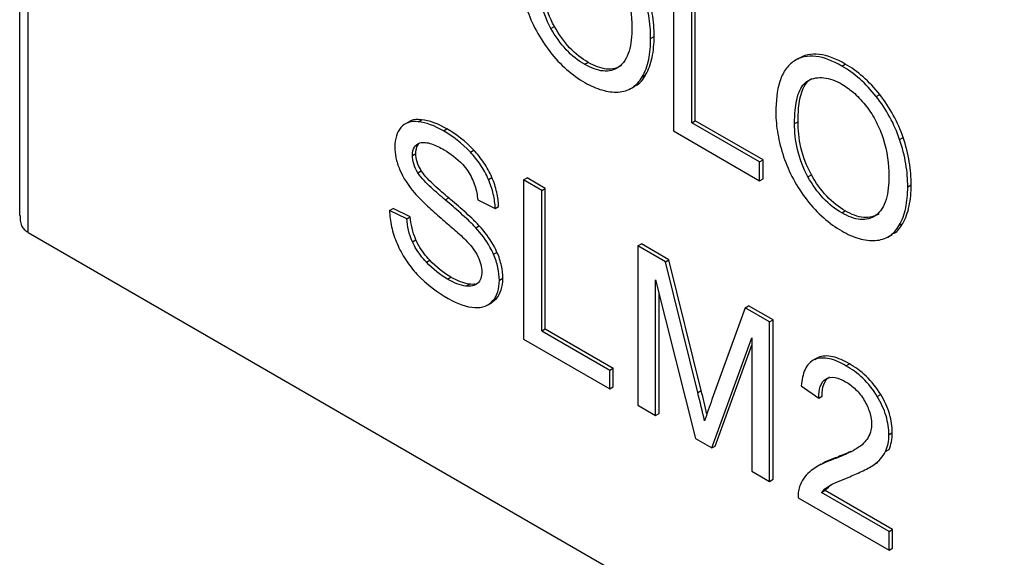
# Model space of a CAD drawing. Header units: millimetres. Extents: x 0 to 559, y 0 to 432.
# Tile 12 of 24: x 342.41 to 352.51, y 259.21 to 264.72. Entities that reach past the tile are written whole.
import ezdxf

# ---------------------------------------------------------------- set-up
doc = ezdxf.new("R2010")
doc.units = ezdxf.units.MM
doc.header["$LTSCALE"] = 2

msp = doc.modelspace()

# ---------------------------------------------------------------- linework, layer by layer
for p, q in [((342.411, 336.101), (342.411, 262.713)), ((342.499, 262.539), (342.499, 336.03)), ((349.114, 265.212), (349.114, 263.579)), ((349.301, 263.664), (349.301, 265.104)), ((349.336, 263.684), (349.336, 265.124)), ((347.858, 264.63), (347.893, 264.651)), ((348.88, 264.528), (348.916, 264.548)), ((348.203, 264.262), (348.239, 264.282)), ((350.404, 264.326), (350.36, 264.301)), ((350.841, 264.244), (350.876, 264.265)), ((348.794, 264.133), (348.829, 264.154)), ((348.676, 264.014), (348.72, 264.039)), ((351.193, 263.932), (351.229, 263.952)), ((346.496, 263.674), (346.531, 263.694)), ((349.301, 263.664), (349.336, 263.684)), ((350.033, 263.282), (349.336, 263.684)), ((350.356, 263.654), (350.392, 263.674)), ((346.403, 263.674), (346.359, 263.648)), ((346.755, 263.58), (346.791, 263.601)), ((349.114, 263.579), (349.998, 263.069)), ((349.998, 263.262), (349.301, 263.664)), ((351.433, 263.492), (351.468, 263.513)), ((347.032, 263.361), (347.068, 263.382)), ((346.438, 263.328), (346.473, 263.348)), ((349.998, 263.262), (350.033, 263.282)), ((350.033, 263.089), (350.033, 263.282)), ((346.493, 263.151), (346.528, 263.172)), ((349.998, 263.069), (349.998, 263.262)), ((347.217, 263.083), (347.252, 263.103)), ((347.577, 263.078), (347.613, 263.098)), ((347.577, 263.078), (347.577, 261.445)), ((347.764, 262.97), (347.577, 263.078)), ((347.8, 262.99), (347.613, 263.098)), ((349.998, 263.069), (350.033, 263.089)), ((350.493, 263.109), (350.529, 263.129)), ((347.764, 262.97), (347.8, 262.99)), ((347.764, 261.53), (347.764, 262.97)), ((347.8, 261.55), (347.8, 262.99)), ((351.516, 263.007), (351.551, 263.027)), ((346.775, 262.872), (346.81, 262.892)), ((347.107, 262.874), (347.287, 262.786)), ((346.204, 262.763), (346.239, 262.783)), ((346.415, 262.699), (346.239, 262.783)), ((347.287, 262.786), (347.322, 262.806)), ((346.38, 262.679), (346.204, 262.763)), ((346.38, 262.679), (346.415, 262.699)), ((350.839, 262.74), (350.874, 262.761)), ((347.088, 262.586), (347.123, 262.607)), ((351.429, 262.612), (351.465, 262.632)), ((342.499, 262.539), (359.873, 252.51)), ((346.438, 262.443), (346.473, 262.464)), ((351.311, 262.492), (351.355, 262.518)), ((348.75, 262.401), (348.785, 262.421)), ((348.75, 262.401), (348.75, 260.768)), ((349.032, 262.238), (348.75, 262.401)), ((349.067, 262.258), (348.785, 262.421)), ((347.27, 262.315), (347.305, 262.335)), ((346.581, 262.234), (346.616, 262.254)), ((349.032, 262.238), (349.067, 262.258)), ((349.364, 260.899), (349.032, 262.238)), ((349.399, 260.919), (349.067, 262.258)), ((346.798, 262.061), (346.833, 262.081)), ((347.329, 262.049), (347.365, 262.07)), ((346.987, 261.989), (347.022, 262.009)), ((348.93, 262.054), (349.339, 260.427)), ((348.93, 260.663), (348.93, 262.054)), ((347.245, 261.819), (347.3, 261.861)), ((347.264, 261.841), (347.3, 261.861)), ((348.966, 260.684), (348.966, 261.913)), ((347.207, 261.793), (347.251, 261.819)), ((349.848, 261.767), (349.509, 260.826)), ((349.848, 261.767), (349.883, 261.787)), ((350.099, 261.622), (349.848, 261.767)), ((350.135, 261.642), (349.883, 261.787)), ((350.099, 261.622), (350.135, 261.642)), ((350.099, 259.988), (350.099, 261.622)), ((350.135, 260.009), (350.135, 261.642)), ((347.764, 261.53), (347.8, 261.55)), ((347.764, 261.53), (348.461, 261.128)), ((347.8, 261.55), (348.496, 261.148)), ((349.508, 260.33), (349.919, 261.459)), ((349.919, 261.459), (349.919, 260.093)), ((347.577, 261.445), (348.461, 260.935)), ((349.543, 260.35), (349.919, 261.383)), ((350.585, 261.251), (350.541, 261.226)), ((350.562, 261.237), (350.598, 261.257)), ((350.883, 261.173), (350.918, 261.193)), ((348.461, 261.128), (348.496, 261.148)), ((348.461, 260.935), (348.461, 261.128)), ((348.496, 260.955), (348.496, 261.148)), ((348.461, 260.935), (348.496, 260.955)), ((350.425, 260.966), (350.603, 260.842)), ((349.364, 260.899), (349.399, 260.919)), ((350.603, 260.842), (350.638, 260.862)), ((351.204, 260.857), (351.24, 260.877)), ((348.75, 260.768), (348.93, 260.663)), ((348.93, 260.663), (348.966, 260.684)), ((351.323, 260.466), (351.358, 260.487)), ((349.339, 260.427), (349.508, 260.33)), ((349.508, 260.33), (349.543, 260.35)), ((351.288, 260.294), (351.324, 260.314)), ((350.63, 260.165), (350.586, 260.139)), ((350.753, 260.214), (350.788, 260.234)), ((351.118, 260.127), (351.163, 260.152)), ((351.173, 260.161), (351.208, 260.182)), ((349.919, 260.093), (350.099, 259.988)), ((350.099, 259.988), (350.135, 260.009)), ((350.706, 259.939), (350.741, 259.96)), ((350.633, 259.873), (350.668, 259.894)), ((351.325, 259.474), (350.633, 259.873)), ((351.36, 259.494), (350.668, 259.894)), ((350.392, 259.82), (351.325, 259.281)), ((351.325, 259.474), (351.36, 259.494)), ((351.325, 259.281), (351.325, 259.474)), ((351.36, 259.302), (351.36, 259.494)), ((351.325, 259.281), (351.36, 259.302))]:
    msp.add_line(p, q)
for centre, radius, start, end in [((342.623, 262.754), 0.248, 231.1305, 240.1989), ((328.165, 255.64), 21.841, 13.1471, 13.9318), ((328.16, 255.65), 21.883, 13.2832, 13.9313)]:
    msp.add_arc(centre, radius, start, end)
for points, knots in [([(347.893, 264.651), (347.844, 264.74), (347.772, 264.934), (347.756, 265.112), (347.756, 265.196)], [0, 0, 0, 0, 0.49899, 1, 1, 1, 1]), ([(347.858, 264.63), (347.809, 264.72), (347.736, 264.914), (347.721, 265.092), (347.721, 265.175)], [0, 0, 0, 0, 0.49899, 1, 1, 1, 1]), ([(348.88, 264.528), (348.88, 264.603), (348.869, 264.761), (348.826, 264.93), (348.798, 265.014)], [0, 0, 0, 0, 0.500161, 1, 1, 1, 1]), ([(348.916, 264.548), (348.916, 264.624), (348.904, 264.782), (348.862, 264.95), (348.833, 265.034)], [0, 0, 0, 0, 0.500161, 1, 1, 1, 1]), ([(347.609, 264.835), (347.635, 264.758), (347.702, 264.602), (347.796, 264.459), (347.847, 264.393)], [0, 0, 0, 0, 0.500031, 1, 1, 1, 1]), ([(348.203, 264.262), (348.139, 264.299), (348.009, 264.399), (347.902, 264.551), (347.858, 264.63)], [0, 0, 0, 0, 0.500212, 1, 1, 1, 1]), ([(348.239, 264.282), (348.175, 264.319), (348.044, 264.419), (347.937, 264.572), (347.893, 264.651)], [0, 0, 0, 0, 0.500212, 1, 1, 1, 1]), ([(348.688, 264.641), (348.688, 264.554), (348.673, 264.387), (348.602, 264.267), (348.551, 264.232)], [0, 0, 0, 0, 0.501194, 1, 1, 1, 1]), ([(348.794, 264.133), (348.824, 264.184), (348.868, 264.305), (348.88, 264.452), (348.88, 264.528)], [0, 0, 0, 0, 0.499811, 1, 1, 1, 1]), ([(348.829, 264.154), (348.859, 264.205), (348.904, 264.325), (348.916, 264.472), (348.916, 264.548)], [0, 0, 0, 0, 0.499811, 1, 1, 1, 1]), ([(347.847, 264.393), (347.9, 264.325), (348.017, 264.201), (348.142, 264.112), (348.204, 264.076)], [0, 0, 0, 0, 0.49981, 1, 1, 1, 1]), ([(348.586, 264.253), (348.543, 264.223), (348.435, 264.194), (348.303, 264.245), (348.239, 264.282)], [0, 0, 0, 0, 0.499736, 1, 1, 1, 1]), ([(350.352, 264.296), (350.318, 264.274), (350.258, 264.215), (350.18, 264.048), (350.164, 263.883), (350.164, 263.768)], [0, 0, 0, 0, 0.250288, 0.500605, 1, 1, 1, 1]), ([(350.841, 264.244), (350.751, 264.296), (350.568, 264.37), (350.414, 264.336), (350.352, 264.296)], [0, 0, 0, 0, 0.50045, 1, 1, 1, 1]), ([(350.876, 264.265), (350.786, 264.317), (350.603, 264.39), (350.449, 264.356), (350.388, 264.316)], [0, 0, 0, 0, 0.50045, 1, 1, 1, 1]), ([(348.551, 264.232), (348.507, 264.203), (348.399, 264.174), (348.268, 264.225), (348.203, 264.262)], [0, 0, 0, 0, 0.499736, 1, 1, 1, 1]), ([(351.193, 263.932), (351.141, 263.999), (351.026, 264.121), (350.902, 264.209), (350.841, 264.244)], [0, 0, 0, 0, 0.499889, 1, 1, 1, 1]), ([(351.229, 263.952), (351.176, 264.019), (351.061, 264.141), (350.937, 264.229), (350.876, 264.265)], [0, 0, 0, 0, 0.499889, 1, 1, 1, 1]), ([(348.548, 263.978), (348.6, 263.981), (348.698, 264.011), (348.767, 264.087), (348.794, 264.133)], [0, 0, 0, 0, 0.499854, 1, 1, 1, 1]), ([(348.712, 264.043), (348.722, 264.046), (348.774, 264.061), (348.805, 264.112), (348.829, 264.154)], [0, 0, 0, 0, 0.1863136, 1, 1, 1, 1]), ([(350.356, 263.654), (350.356, 263.701), (350.361, 263.816), (350.391, 263.984), (350.455, 264.074), (350.499, 264.097)], [0, 0, 0, 0, 0.250714, 0.626232, 1, 1, 1, 1]), ([(350.392, 263.674), (350.392, 263.721), (350.396, 263.836), (350.426, 264.005), (350.49, 264.095), (350.535, 264.118)], [0, 0, 0, 0, 0.250714, 0.626232, 1, 1, 1, 1]), ([(350.499, 264.097), (350.545, 264.121), (350.652, 264.142), (350.779, 264.094), (350.842, 264.058)], [0, 0, 0, 0, 0.500011, 1, 1, 1, 1]), ([(348.204, 264.076), (348.264, 264.042), (348.383, 263.989), (348.495, 263.976), (348.548, 263.978)], [0, 0, 0, 0, 0.500027, 1, 1, 1, 1]), ([(350.842, 264.058), (350.886, 264.032), (350.974, 263.968), (351.056, 263.878), (351.093, 263.83)], [0, 0, 0, 0, 0.500067, 1, 1, 1, 1]), ([(351.433, 263.492), (351.407, 263.569), (351.339, 263.725), (351.245, 263.867), (351.193, 263.932)], [0, 0, 0, 0, 0.500045, 1, 1, 1, 1]), ([(351.468, 263.513), (351.442, 263.59), (351.375, 263.745), (351.28, 263.887), (351.229, 263.952)], [0, 0, 0, 0, 0.500045, 1, 1, 1, 1]), ([(351.093, 263.83), (351.131, 263.781), (351.199, 263.673), (351.246, 263.558), (351.264, 263.501)], [0, 0, 0, 0, 0.499858, 1, 1, 1, 1]), ([(346.496, 263.674), (346.461, 263.678), (346.393, 263.673), (346.339, 263.638), (346.318, 263.613)], [0, 0, 0, 0, 0.500321, 1, 1, 1, 1]), ([(346.531, 263.694), (346.491, 263.697), (346.442, 263.7), (346.407, 263.673), (346.401, 263.668)], [0, 0, 0, 0, 0.810815, 1, 1, 1, 1]), ([(350.164, 263.768), (350.164, 263.698), (350.177, 263.55), (350.218, 263.392), (350.244, 263.314)], [0, 0, 0, 0, 0.500009, 1, 1, 1, 1]), ([(350.529, 263.129), (350.48, 263.219), (350.407, 263.413), (350.392, 263.59), (350.392, 263.674)], [0, 0, 0, 0, 0.49899, 1, 1, 1, 1]), ([(346.318, 263.613), (346.299, 263.59), (346.268, 263.534), (346.258, 263.458), (346.258, 263.418)], [0, 0, 0, 0, 0.500082, 1, 1, 1, 1]), ([(350.493, 263.109), (350.444, 263.198), (350.372, 263.393), (350.356, 263.57), (350.356, 263.654)], [0, 0, 0, 0, 0.49899, 1, 1, 1, 1]), ([(351.516, 263.007), (351.516, 263.082), (351.504, 263.24), (351.462, 263.408), (351.433, 263.492)], [0, 0, 0, 0, 0.500161, 1, 1, 1, 1]), ([(351.551, 263.027), (351.551, 263.102), (351.539, 263.26), (351.497, 263.429), (351.468, 263.513)], [0, 0, 0, 0, 0.500161, 1, 1, 1, 1]), ([(346.258, 263.418), (346.258, 263.382), (346.265, 263.306), (346.29, 263.225), (346.307, 263.185)], [0, 0, 0, 0, 0.500142, 1, 1, 1, 1]), ([(346.438, 263.328), (346.438, 263.361), (346.452, 263.421), (346.493, 263.448), (346.515, 263.456)], [0, 0, 0, 0, 0.499252, 1, 1, 1, 1]), ([(346.473, 263.348), (346.473, 263.382), (346.481, 263.415), (346.497, 263.439), (346.499, 263.441)], [0, 0, 0, 0, 0.4992524, 0.56, 0.56, 0.56, 0.56]), ([(346.515, 263.456), (346.549, 263.468), (346.634, 263.454), (346.72, 263.41), (346.763, 263.385)], [0, 0, 0, 0, 0.49844, 1, 1, 1, 1]), ([(346.763, 263.385), (346.828, 263.348), (346.917, 263.285), (346.992, 263.19), (347.009, 263.164)], [0, 0, 0, 0, 0.748888, 1, 1, 1, 1]), ([(347.252, 263.103), (347.231, 263.155), (347.175, 263.256), (347.104, 263.343), (347.068, 263.382)], [0, 0, 0, 0, 0.499715, 1, 1, 1, 1]), ([(346.493, 263.151), (346.475, 263.179), (346.446, 263.241), (346.438, 263.301), (346.438, 263.328)], [0, 0, 0, 0, 0.499843, 1, 1, 1, 1]), ([(346.528, 263.172), (346.511, 263.2), (346.481, 263.262), (346.473, 263.321), (346.473, 263.348)], [0, 0, 0, 0, 0.499843, 1, 1, 1, 1]), ([(347.217, 263.083), (347.195, 263.134), (347.14, 263.236), (347.069, 263.322), (347.032, 263.361)], [0, 0, 0, 0, 0.499715, 1, 1, 1, 1]), ([(350.244, 263.314), (350.27, 263.237), (350.337, 263.081), (350.431, 262.937), (350.482, 262.872)], [0, 0, 0, 0, 0.500031, 1, 1, 1, 1]), ([(346.81, 262.892), (346.761, 262.933), (346.688, 262.997), (346.593, 263.089), (346.547, 263.141), (346.528, 263.172)], [0, 0, 0, 0, 0.50031, 0.750289, 1, 1, 1, 1]), ([(346.775, 262.872), (346.726, 262.913), (346.652, 262.976), (346.558, 263.069), (346.511, 263.121), (346.493, 263.151)], [0, 0, 0, 0, 0.50031, 0.750289, 1, 1, 1, 1]), ([(347.009, 263.164), (347.038, 263.119), (347.086, 263.018), (347.103, 262.92), (347.107, 262.874)], [0, 0, 0, 0, 0.499051, 1, 1, 1, 1]), ([(347.287, 262.786), (347.285, 262.832), (347.272, 262.93), (347.239, 263.033), (347.217, 263.083)], [0, 0, 0, 0, 0.500133, 1, 1, 1, 1]), ([(347.322, 262.806), (347.32, 262.852), (347.308, 262.95), (347.274, 263.053), (347.252, 263.103)], [0, 0, 0, 0, 0.500133, 1, 1, 1, 1]), ([(350.839, 262.74), (350.775, 262.777), (350.644, 262.877), (350.537, 263.03), (350.493, 263.109)], [0, 0, 0, 0, 0.500212, 1, 1, 1, 1]), ([(350.874, 262.761), (350.81, 262.798), (350.68, 262.898), (350.572, 263.05), (350.529, 263.129)], [0, 0, 0, 0, 0.500212, 1, 1, 1, 1]), ([(351.323, 263.119), (351.323, 263.032), (351.308, 262.866), (351.237, 262.746), (351.186, 262.711)], [0, 0, 0, 0, 0.501194, 1, 1, 1, 1]), ([(351.429, 262.612), (351.459, 262.663), (351.504, 262.784), (351.516, 262.93), (351.516, 263.007)], [0, 0, 0, 0, 0.499811, 1, 1, 1, 1]), ([(351.465, 262.632), (351.495, 262.683), (351.539, 262.804), (351.551, 262.951), (351.551, 263.027)], [0, 0, 0, 0, 0.499811, 1, 1, 1, 1]), ([(346.458, 262.946), (346.5, 262.896), (346.592, 262.808), (346.685, 262.726), (346.731, 262.686)], [0, 0, 0, 0, 0.499748, 1, 1, 1, 1]), ([(347.088, 262.586), (347.063, 262.614), (347.012, 262.664), (346.907, 262.759), (346.828, 262.827), (346.775, 262.872)], [0, 0, 0, 0, 0.249969, 0.499971, 1, 1, 1, 1]), ([(347.123, 262.607), (347.098, 262.634), (347.047, 262.685), (346.942, 262.78), (346.863, 262.848), (346.81, 262.892)], [0, 0, 0, 0, 0.249969, 0.499971, 1, 1, 1, 1]), ([(350.482, 262.872), (350.536, 262.804), (350.652, 262.679), (350.777, 262.591), (350.84, 262.555)], [0, 0, 0, 0, 0.49981, 1, 1, 1, 1]), ([(342.416, 262.713), (342.415, 262.69), (342.414, 262.647), (342.435, 262.595), (342.456, 262.572), (342.467, 262.561)], [0, 0, 0, 0, 0.371265, 0.698683, 1, 1, 1, 1]), ([(346.204, 262.763), (346.204, 262.71), (346.217, 262.599), (346.256, 262.481), (346.281, 262.424)], [0, 0, 0, 0, 0.500087, 1, 1, 1, 1]), ([(346.731, 262.686), (346.773, 262.65), (346.858, 262.577), (346.942, 262.503), (346.983, 262.462)], [0, 0, 0, 0, 0.500083, 1, 1, 1, 1]), ([(351.186, 262.711), (351.143, 262.681), (351.035, 262.652), (350.903, 262.703), (350.839, 262.74)], [0, 0, 0, 0, 0.499736, 1, 1, 1, 1]), ([(351.222, 262.731), (351.178, 262.702), (351.07, 262.672), (350.939, 262.723), (350.874, 262.761)], [0, 0, 0, 0, 0.499736, 1, 1, 1, 1]), ([(347.27, 262.315), (347.259, 262.34), (347.209, 262.439), (347.141, 262.528), (347.088, 262.586)], [0, 0, 0, 0, 0.250911, 1, 1, 1, 1]), ([(347.305, 262.335), (347.295, 262.36), (347.245, 262.459), (347.176, 262.548), (347.123, 262.607)], [0, 0, 0, 0, 0.250911, 1, 1, 1, 1]), ([(351.183, 262.457), (351.236, 262.46), (351.333, 262.489), (351.402, 262.566), (351.429, 262.612)], [0, 0, 0, 0, 0.499854, 1, 1, 1, 1]), ([(351.348, 262.522), (351.357, 262.525), (351.41, 262.54), (351.44, 262.591), (351.465, 262.632)], [0, 0, 0, 0, 0.186314, 1, 1, 1, 1]), ([(346.616, 262.254), (346.574, 262.299), (346.521, 262.368), (346.482, 262.444), (346.473, 262.464)], [0, 0, 0, 0, 0.749023, 1, 1, 1, 1]), ([(350.84, 262.555), (350.899, 262.52), (351.019, 262.468), (351.131, 262.454), (351.183, 262.457)], [0, 0, 0, 0, 0.500027, 1, 1, 1, 1]), ([(346.281, 262.424), (346.305, 262.367), (346.365, 262.254), (346.443, 262.156), (346.484, 262.113)], [0, 0, 0, 0, 0.499899, 1, 1, 1, 1]), ([(346.581, 262.234), (346.539, 262.279), (346.485, 262.347), (346.446, 262.424), (346.438, 262.443)], [0, 0, 0, 0, 0.749023, 1, 1, 1, 1]), ([(347.11, 262.291), (347.123, 262.265), (347.143, 262.211), (347.149, 262.159), (347.149, 262.136)], [0, 0, 0, 0, 0.499872, 1, 1, 1, 1]), ([(347.329, 262.049), (347.329, 262.09), (347.32, 262.177), (347.29, 262.27), (347.27, 262.315)], [0, 0, 0, 0, 0.500163, 1, 1, 1, 1]), ([(347.365, 262.07), (347.365, 262.11), (347.356, 262.197), (347.325, 262.29), (347.305, 262.335)], [0, 0, 0, 0, 0.500163, 1, 1, 1, 1]), ([(347.149, 262.136), (347.149, 262.111), (347.142, 262.064), (347.121, 262.031), (347.108, 262.019)], [0, 0, 0, 0, 0.499925, 1, 1, 1, 1]), ([(347.3, 261.861), (347.32, 261.886), (347.353, 261.946), (347.365, 262.026), (347.365, 262.07)], [0, 0, 0, 0, 0.500149, 1, 1, 1, 1]), ([(347.264, 261.841), (347.285, 261.865), (347.318, 261.925), (347.329, 262.006), (347.329, 262.049)], [0, 0, 0, 0, 0.500149, 1, 1, 1, 1]), ([(347.078, 261.769), (347.116, 261.767), (347.187, 261.774), (347.242, 261.814), (347.264, 261.841)], [0, 0, 0, 0, 0.500226, 1, 1, 1, 1]), ([(350.883, 261.173), (350.826, 261.206), (350.71, 261.258), (350.605, 261.255), (350.562, 261.237)], [0, 0, 0, 0, 0.500877, 1, 1, 1, 1]), ([(350.918, 261.193), (350.861, 261.226), (350.746, 261.278), (350.641, 261.276), (350.598, 261.257)], [0, 0, 0, 0, 0.500877, 1, 1, 1, 1]), ([(350.562, 261.237), (350.52, 261.219), (350.452, 261.145), (350.43, 261.028), (350.425, 260.966)], [0, 0, 0, 0, 0.499021, 1, 1, 1, 1]), ([(351.204, 260.857), (351.163, 260.927), (351.058, 261.056), (350.941, 261.139), (350.883, 261.173)], [0, 0, 0, 0, 0.499069, 1, 1, 1, 1]), ([(351.24, 260.877), (351.198, 260.947), (351.093, 261.077), (350.976, 261.16), (350.918, 261.193)], [0, 0, 0, 0, 0.499069, 1, 1, 1, 1]), ([(350.638, 260.862), (350.638, 260.906), (350.647, 260.989), (350.688, 261.043), (350.714, 261.058)], [0, 0, 0, 0, 0.500952, 1, 1, 1, 1]), ([(350.679, 261.038), (350.705, 261.053), (350.769, 261.062), (350.843, 261.03), (350.879, 261.009)], [0, 0, 0, 0, 0.499226, 1, 1, 1, 1]), ([(350.603, 260.842), (350.603, 260.885), (350.612, 260.968), (350.652, 261.023), (350.679, 261.038)], [0, 0, 0, 0, 0.500952, 1, 1, 1, 1]), ([(350.879, 261.009), (350.914, 260.989), (350.984, 260.938), (351.046, 260.859), (351.071, 260.816)], [0, 0, 0, 0, 0.500595, 1, 1, 1, 1]), ([(351.323, 260.466), (351.323, 260.526), (351.305, 260.658), (351.242, 260.794), (351.204, 260.857)], [0, 0, 0, 0, 0.500095, 1, 1, 1, 1]), ([(351.358, 260.487), (351.358, 260.546), (351.34, 260.678), (351.277, 260.815), (351.24, 260.877)], [0, 0, 0, 0, 0.500095, 1, 1, 1, 1]), ([(351.071, 260.816), (351.094, 260.777), (351.133, 260.693), (351.145, 260.611), (351.145, 260.574)], [0, 0, 0, 0, 0.500031, 1, 1, 1, 1]), ([(351.145, 260.574), (351.145, 260.552), (351.136, 260.47), (351.097, 260.412), (351.064, 260.379)], [0, 0, 0, 0, 0.251099, 1, 1, 1, 1]), ([(351.064, 260.379), (351.021, 260.337), (350.918, 260.279), (350.809, 260.234), (350.753, 260.214)], [0, 0, 0, 0, 0.499745, 1, 1, 1, 1]), ([(350.788, 260.234), (350.743, 260.219), (350.686, 260.199), (350.636, 260.166), (350.627, 260.16)], [0, 0, 0, 0, 0.805026, 1, 1, 1, 1]), ([(350.906, 260.029), (350.952, 260.047), (351.044, 260.087), (351.132, 260.133), (351.173, 260.161)], [0, 0, 0, 0, 0.500071, 1, 1, 1, 1]), ([(350.706, 259.939), (350.736, 259.959), (350.804, 259.987), (350.872, 260.015), (350.906, 260.029)], [0, 0, 0, 0, 0.499944, 1, 1, 1, 1])]:
    msp.add_open_spline(points, degree=3, knots=knots)
for points in [[(348.629, 265.022), (348.671, 264.89), (348.688, 264.759), (348.688, 264.641)], [(346.755, 263.58), (346.667, 263.631), (346.577, 263.666), (346.496, 263.674)], [(346.791, 263.601), (346.703, 263.651), (346.612, 263.687), (346.531, 263.694)], [(347.032, 263.361), (346.946, 263.453), (346.849, 263.526), (346.755, 263.58)], [(347.068, 263.382), (346.981, 263.474), (346.885, 263.547), (346.791, 263.601)], [(351.264, 263.501), (351.306, 263.369), (351.323, 263.237), (351.323, 263.119)], [(346.307, 263.185), (346.342, 263.099), (346.399, 263.016), (346.458, 262.946)], [(346.438, 262.443), (346.403, 262.522), (346.387, 262.604), (346.38, 262.679)], [(346.473, 262.464), (346.439, 262.542), (346.422, 262.625), (346.415, 262.699)], [(346.983, 262.462), (347.03, 262.413), (347.079, 262.356), (347.11, 262.291)], [(346.798, 262.061), (346.724, 262.103), (346.648, 262.161), (346.581, 262.234)], [(346.833, 262.081), (346.759, 262.124), (346.684, 262.181), (346.616, 262.254)], [(346.484, 262.113), (346.585, 262.006), (346.697, 261.925), (346.806, 261.862)], [(346.987, 261.989), (346.927, 261.996), (346.862, 262.024), (346.798, 262.061)], [(347.022, 262.009), (346.963, 262.017), (346.897, 262.044), (346.833, 262.081)], [(347.108, 262.019), (347.079, 261.989), (347.033, 261.983), (346.987, 261.989)], [(347.082, 262.009), (347.063, 262.006), (347.043, 262.006), (347.022, 262.009)], [(346.806, 261.862), (346.899, 261.809), (346.994, 261.774), (347.078, 261.769)], [(349.509, 260.826), (349.483, 260.754), (349.457, 260.682), (349.434, 260.608)], [(351.288, 260.294), (351.311, 260.341), (351.323, 260.401), (351.323, 260.466)], [(351.324, 260.314), (351.346, 260.362), (351.358, 260.421), (351.358, 260.487)], [(350.933, 260.294), (350.885, 260.272), (350.837, 260.252), (350.788, 260.234)], [(351.173, 260.161), (351.219, 260.194), (351.261, 260.236), (351.288, 260.294)], [(350.753, 260.214), (350.673, 260.185), (350.593, 260.151), (350.526, 260.098)], [(350.526, 260.098), (350.479, 260.061), (350.437, 260.012), (350.412, 259.948)], [(350.412, 259.948), (350.397, 259.912), (350.39, 259.868), (350.392, 259.82)], [(350.633, 259.873), (350.654, 259.9), (350.678, 259.922), (350.706, 259.939)], [(350.668, 259.894), (350.689, 259.92), (350.714, 259.942), (350.741, 259.96)]]:
    msp.add_open_spline(points, degree=3)

doc.saveas('drawing.dxf')
